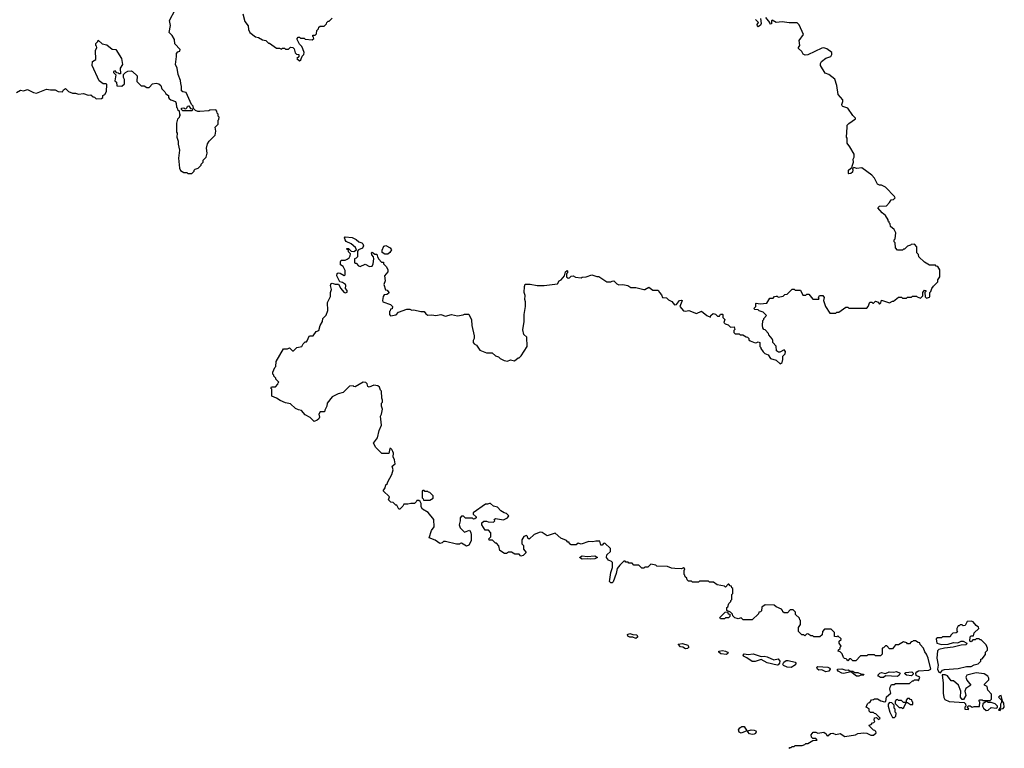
# Model space of a CAD drawing. Extents: x 2386897 to 2565480, y 579156 to 761880.
# Tile 57 of 191: x 2398635 to 2408528, y 689941 to 697254. Entities that reach past the tile are written whole.
import ezdxf

# ---------------------------------------------------------------- set-up
doc = ezdxf.new("R2010")
doc.units = 0

msp = doc.modelspace()

# ---------------------------------------------------------------- linework, layer by layer
at = {"layer": '0CON10XD'}
for points in [[(2400365, 695710), (2400390, 695735), (2400390, 695745), (2400400, 695755), (2400430, 695765), (2400460, 695795), (2400460, 695805), (2400477.5, 695825), (2400480, 695845), (2400507.5, 695875), (2400517.5, 695915), (2400512.5, 695965), (2400523, 696007), (2400540, 696035), (2400600, 696095), (2400607.5, 696135), (2400600, 696175), (2400630, 696205), (2400630, 696245), (2400637, 696253), (2400640, 696275), (2400630, 696285), (2400630, 696305), (2400620, 696315), (2400617, 696337), (2400605, 696350), (2400545, 696347.5), (2400535, 696340), (2400445, 696332.5), (2400425, 696332.5), (2400401.7, 696341.7), (2400381.7, 696361.7), (2400377, 696387), (2400361.7, 696401.7), (2400307.5, 696525), (2400275, 696530), (2400261.7, 696541.7), (2400262.5, 696585), (2400253.6, 696613.6), (2400252.5, 696645), (2400227.5, 696705), (2400216.4, 696766.4), (2400200, 696805), (2400212.5, 696885), (2400210, 696915), (2400225, 696932.5), (2400245, 696940), (2400247.5, 696955), (2400193, 697013), (2400190, 697055), (2400166.1, 697096.1), (2400137.5, 697125), (2400150, 697195), (2400140, 697245), (2400196.4, 697353.6)], [(2400876.2, 697315), (2400897.5, 697235), (2400931.7, 697191.7), (2400933.3, 697155), (2400947.5, 697125), (2401003, 697083), (2401035, 697077.5), (2401075, 697052.5), (2401110, 697045), (2401135, 697020), (2401145, 697020), (2401215, 696970), (2401245, 696970), (2401265, 696960), (2401275, 696970), (2401295, 696970), (2401305, 696960), (2401335, 696960), (2401355, 696980), (2401380, 696975), (2401391.7, 696961.7), (2401401.7, 696921.7), (2401415, 696910), (2401440, 696905), (2401438.3, 696881.7), (2401420, 696865), (2401445, 696840), (2401458.3, 696851.7), (2401471.7, 696888.3), (2401490, 696905), (2401492.5, 696925), (2401481.7, 696961.7), (2401470, 696985), (2401445, 697010), (2401422.5, 697055), (2401423, 697067), (2401431.7, 697078.3), (2401445, 697080), (2401455, 697070), (2401495, 697070), (2401505, 697060), (2401575, 697052.5), (2401590, 697065), (2401588.3, 697078.3), (2401580, 697085), (2401581.7, 697098.3), (2401605, 697100), (2401618.3, 697111.7), (2401620, 697145), (2401638.3, 697161.7), (2401641.7, 697178.3), (2401655, 697190), (2401695, 697190), (2401718.3, 697211.7), (2401720, 697225), (2401735, 697240), (2401745, 697240), (2401775, 697270)], [(2406040, 694015), (2406055, 694020), (2406070, 694015), (2406070, 693975), (2406080, 693965), (2406080, 693955), (2406105, 693920), (2406120, 693905), (2406155, 693890), (2406180, 693855), (2406235, 693837.5), (2406275, 693800), (2406295, 693812.5), (2406303.8, 693845), (2406303, 693877), (2406325, 693900), (2406330, 693925), (2406315, 693940), (2406271.7, 693918.3), (2406258.3, 693918.3), (2406240, 693930), (2406237, 693977), (2406203, 694013), (2406202.5, 694035), (2406195, 694050), (2406161.7, 694091.7), (2406160, 694105), (2406125, 694140), (2406110, 694145), (2406103, 694163), (2406097.5, 694185), (2406100, 694235), (2406110, 694245), (2406110, 694255), (2406140, 694285), (2406105, 694317.5), (2406065, 694332.5), (2406055, 694342.5), (2406020, 694345), (2406010, 694355), (2406030, 694375), (2406030, 694405), (2406035, 694410), (2406075, 694403.3), (2406141.7, 694408.3), (2406171.7, 694458.3), (2406205, 694460), (2406220, 694475), (2406235, 694480), (2406245, 694480), (2406255, 694470), (2406305, 694480), (2406322.5, 694497.5), (2406345, 694500), (2406395, 694550), (2406415, 694550), (2406425, 694540), (2406478.3, 694538.3), (2406505, 694490), (2406535, 694490), (2406545, 694500), (2406565, 694500), (2406605, 694450), (2406665, 694450), (2406667, 694457), (2406660, 694465), (2406670, 694485), (2406705, 694487.5), (2406717.5, 694465), (2406712.5, 694435), (2406730, 694375), (2406775, 694310), (2406835, 694310), (2406845, 694320), (2406865, 694320), (2406935, 694370), (2406955, 694370), (2406965, 694360), (2407145, 694360), (2407160, 694375), (2407175, 694420), (2407195, 694420), (2407205, 694410), (2407215, 694410), (2407235, 694430), (2407259.3, 694419.3), (2407275, 694400), (2407287, 694413), (2407295, 694440), (2407375, 694412.5), (2407405, 694430), (2407415, 694430), (2407465, 694470), (2407495, 694470), (2407505, 694460), (2407545, 694460), (2407550, 694465), (2407555, 694470), (2407595, 694470), (2407605, 694480), (2407645, 694480), (2407651.7, 694471.7), (2407685, 694460), (2407708.3, 694481.7), (2407710, 694515), (2407725, 694540), (2407740, 694535), (2407740, 694525), (2407730, 694515), (2407731.7, 694471.7), (2407745, 694460), (2407775, 694470), (2407780, 694475), (2407780, 694515), (2407790, 694525), (2407800, 694555), (2407815, 694580), (2407858.3, 694621.7), (2407860, 694645), (2407880, 694675), (2407880, 694745), (2407858.3, 694778.3), (2407841.7, 694781.7), (2407835, 694790), (2407775, 694790), (2407725, 694820), (2407670, 694875), (2407667, 694897), (2407650, 694915), (2407650, 694975), (2407625, 695000), (2407591.7, 694998.3), (2407585, 694990), (2407555, 694980), (2407525, 694950), (2407515, 694950), (2407505, 694940), (2407455, 694942.5), (2407433, 694963), (2407430, 695015), (2407420, 695025), (2407420, 695045), (2407430, 695055), (2407437.5, 695115), (2407419.3, 695149.3), (2407385, 695180), (2407380, 695205), (2407370, 695215), (2407370, 695225), (2407361.7, 695231.7), (2407360, 695245), (2407335, 695290), (2407300, 695315), (2407257.5, 695365), (2407275, 695381.2), (2407343, 695387), (2407375, 695420), (2407390, 695445), (2407415, 695450), (2407430, 695465), (2407425, 695480), (2407333, 695573), (2407295, 695592.5), (2407275, 695592.5), (2407253.6, 695603.6), (2407222.5, 695665), (2407195, 695692.5), (2407096.1, 695766.1), (2407045, 695762.5), (2407015, 695770), (2407002.5, 695757.5), (2407006.7, 695746.7), (2407002.5, 695725), (2406985, 695711.2), (2406965, 695707.5), (2406961.7, 695711.7), (2406963.8, 695745), (2407000, 695775), (2406997.5, 695785), (2407012.5, 695825), (2407010, 695855), (2407017.5, 695875), (2407017.5, 695905), (2406977, 695977), (2406947.5, 696015), (2406947.5, 696065), (2406942.5, 696075), (2406947.5, 696175), (2406950, 696195), (2406967, 696213), (2407031.7, 696258.3), (2407032.5, 696265), (2407005, 696293.3), (2406955, 696367.5), (2406905, 696382.5), (2406899.3, 696389.3), (2406896.2, 696405), (2406906.2, 696435), (2406905, 696450), (2406857.5, 696505), (2406846.2, 696595), (2406825, 696656.7), (2406765, 696703.3), (2406728.3, 696718.3), (2406681.2, 696795), (2406680, 696815), (2406690, 696835), (2406735, 696870), (2406785, 696886.7), (2406796.2, 696905), (2406795.9, 696925.9), (2406745, 696961.2), (2406715, 696972), (2406695, 696968), (2406555, 696902), (2406527, 696897), (2406507, 696907), (2406492.5, 696935), (2406460, 696965), (2406460, 696975), (2406472.5, 696995), (2406467.5, 697045), (2406510, 697105), (2406465, 697202.5), (2406445, 697223.3), (2406365, 697223.8), (2406295, 697233.8), (2406235, 697226.7), (2406195, 697250), (2406188.3, 697241.7), (2406187, 697213), (2406175, 697210), (2406172.5, 697225), (2406133.3, 697275)], [(2406078, 697265), (2406085.6, 697215.6), (2406078.3, 697198.3), (2406055, 697184.2), (2406048.8, 697188.8), (2406046.2, 697205), (2406056.7, 697226.7), (2406027.5, 697255)], [(2398605, 696522.5), (2398645, 696547.5), (2398675, 696540), (2398715, 696553.3), (2398775, 696522.5), (2398805, 696516.7), (2398905, 696557.5), (2398945, 696550), (2398991.7, 696551.7), (2399023, 696533), (2399065, 696530), (2399075, 696550), (2399095, 696562.5), (2399125, 696532.5), (2399165, 696517.5), (2399196.4, 696516.4), (2399225, 696507.5), (2399275, 696513.3), (2399325, 696497.5), (2399351.7, 696501.7), (2399375, 696480), (2399388.3, 696478.3), (2399405, 696460), (2399457, 696463), (2399470, 696475), (2399470, 696495), (2399490, 696505), (2399507.5, 696535), (2399510, 696605), (2399505, 696610), (2399475, 696610), (2399435, 696640), (2399362.5, 696795), (2399367.5, 696835), (2399400, 696855), (2399397.5, 696945), (2399410, 696975), (2399408.3, 696988.3), (2399400, 696995), (2399400, 697015), (2399420, 697035), (2399425, 697047.5), (2399463, 697013), (2399512.5, 697002.5), (2399565, 696960), (2399600, 696955), (2399657.5, 696865), (2399667.5, 696805), (2399643.6, 696766.4), (2399648.3, 696711.7), (2399635, 696710), (2399628.3, 696718.3), (2399611.7, 696721.7), (2399595, 696742.5), (2399577.5, 696735), (2399577.5, 696725), (2399601.7, 696701.7), (2399592.5, 696642.5), (2399607, 696627), (2399611.7, 696591.7), (2399661.7, 696588.3), (2399688.3, 696611.7), (2399690, 696655), (2399680, 696675), (2399680, 696705), (2399700, 696725), (2399723, 696737), (2399755, 696742.5), (2399770, 696735), (2399815, 696690), (2399813, 696633), (2399855, 696590), (2399885, 696590), (2399913.6, 696573.6), (2399935, 696572.5), (2399968.3, 696611.7), (2400005, 696617.5), (2400035, 696610), (2400053.6, 696593.6), (2400065, 696560), (2400095, 696530), (2400105, 696510), (2400130, 696495), (2400130, 696475), (2400137.5, 696465), (2400155, 696450), (2400200, 696435), (2400207.5, 696415), (2400210, 696375), (2400218.3, 696368.3), (2400221.7, 696351.7), (2400238.3, 696338.3), (2400240, 696305), (2400250, 696295), (2400241.7, 696288.3), (2400238.3, 696271.7), (2400220, 696255), (2400212.5, 696215), (2400212.5, 696125), (2400217.5, 696115), (2400213, 696077), (2400227.5, 696035), (2400227.5, 696005), (2400242.5, 695945), (2400230, 695865), (2400240, 695765), (2400251.7, 695741.7), (2400285, 695720), (2400315, 695720), (2400325, 695710), (2400365, 695710)], [(2400365, 696340), (2400275, 696340), (2400261.7, 696351.7), (2400260, 696365), (2400285, 696370), (2400291.7, 696361.7), (2400305, 696360), (2400318.3, 696371.7), (2400321.7, 696388.3), (2400335, 696390), (2400351.7, 696361.7), (2400368.3, 696358.3), (2400370, 696345), (2400365, 696340)], [(2403343.3, 692213.3), (2403395, 692210), (2403410, 692225), (2403401.7, 692238.3), (2403415, 692247.5), (2403497, 692233), (2403536.4, 692253.6), (2403550, 692275), (2403527, 692297), (2403503, 692303), (2403470, 692325), (2403435, 692360), (2403395, 692370), (2403367, 692397), (2403355, 692400), (2403335, 692390), (2403315, 692390), (2403190, 692305), (2403191.7, 692291.7), (2403220, 692265), (2403220, 692255), (2403207, 692243), (2403195, 692240), (2403185, 692250), (2403115, 692250), (2403095, 692270), (2403075, 692270), (2403060, 692255), (2403060, 692225), (2403050, 692185), (2403060, 692155), (2403105, 692110), (2403155, 692130), (2403167, 692107), (2403172.5, 692085), (2403170, 692025), (2403149.3, 691980.7), (2403125, 691970), (2403075, 692000), (2403061.7, 691998.3), (2403055, 691990), (2403025, 691990), (2402915, 692017.5), (2402893, 692017), (2402880, 692005), (2402855, 691997.5), (2402810.7, 692030.7), (2402750, 692055), (2402773, 692127), (2402800, 692165), (2402797, 692237), (2402739.3, 692309.3), (2402680.7, 692340.7), (2402667.5, 692365), (2402667.5, 692397.5), (2402658.3, 692418.3), (2402645, 692430), (2402625, 692430), (2402620, 692415), (2402601.7, 692398.3), (2402565, 692400), (2402535, 692390), (2402495, 692390), (2402485, 692370), (2402455, 692340), (2402445, 692340), (2402425, 692380), (2402415, 692380), (2402388.3, 692408.3), (2402363, 692413), (2402340, 692435), (2402350, 692465), (2402287.5, 692525), (2402307.5, 692555), (2402312.5, 692585), (2402327.5, 692595), (2402333.3, 692615), (2402375, 692690), (2402386.7, 692735), (2402378.3, 692771.7), (2402407.5, 692795), (2402402.5, 692835), (2402388.3, 692868.3), (2402390, 692905), (2402385, 692920), (2402375, 692940), (2402365, 692950), (2402355, 692950), (2402345, 692900), (2402275, 692900), (2402215, 692960), (2402190, 693005), (2402231.7, 693058.3), (2402248.3, 693131.7), (2402270, 693185), (2402260, 693275), (2402270, 693295), (2402280, 693345), (2402270, 693375), (2402270, 693405), (2402280, 693415), (2402280, 693435), (2402272.5, 693455), (2402270, 693525), (2402260, 693535), (2402250, 693565), (2402235, 693580), (2402195, 693587.5), (2402145, 693567.5), (2402133.9, 693573.9), (2402125, 693600), (2402113, 693613), (2402085, 693617.5), (2402005, 693570), (2401991.7, 693571.7), (2401985, 693580), (2401950, 693575), (2401885, 693512.5), (2401835, 693497.5), (2401775, 693470), (2401723, 693407), (2401722.5, 693375), (2401700, 693335), (2401700, 693325), (2401695, 693320), (2401655, 693320), (2401640, 693295), (2401647.5, 693265), (2401640.7, 693249.3), (2401625, 693233.3), (2401595, 693220), (2401553, 693263), (2401505, 693287.5), (2401465, 693332.5), (2401435, 693337.5), (2401405, 693352.5), (2401355, 693400), (2401305, 693410), (2401253.3, 693433.3), (2401217, 693457), (2401170, 693475), (2401170, 693545), (2401160, 693555), (2401165, 693570), (2401205, 693570), (2401230, 693595), (2401231.7, 693608.3), (2401240, 693615), (2401210, 693645), (2401210, 693655), (2401190, 693675), (2401190, 693685), (2401180, 693695), (2401180, 693715), (2401200, 693765), (2401210, 693775), (2401212.5, 693825), (2401285, 693950), (2401325, 693952.5), (2401345, 693960), (2401375, 693930), (2401385, 693930), (2401420, 693965), (2401470, 693975), (2401485, 694000), (2401505, 694020), (2401518.3, 694021.7), (2401525, 694030), (2401545, 694077.5), (2401555, 694082.5), (2401585, 694080), (2401613.6, 694126.4), (2401640, 694135), (2401653.3, 694185), (2401676.4, 694223.6), (2401682.5, 694255), (2401715, 694290), (2401732.5, 694335), (2401727.5, 694415), (2401757.5, 694475), (2401757.5, 694515), (2401766.7, 694545), (2401757.5, 694585), (2401763.6, 694606.4), (2401775, 694610), (2401805, 694600), (2401838.3, 694598.3), (2401862.5, 694555), (2401890.7, 694520.7), (2401905, 694513.3), (2401925, 694520), (2401927, 694537), (2401910, 694555), (2401912.5, 694585), (2401907.5, 694595), (2401880, 694615), (2401851.7, 694621.7), (2401820, 694685), (2401823.9, 694706.1), (2401835, 694712.5), (2401855, 694708.8), (2401895, 694687.5), (2401907, 694693), (2401906.4, 694736.4), (2401886.4, 694776.4), (2401860, 694795), (2401857.5, 694825), (2401865, 694840), (2401905, 694842.5), (2401925, 694850), (2401946.4, 694863.6), (2401957, 694883), (2401960, 694905), (2401940, 694925), (2401938.3, 694938.3), (2401921.7, 694951.7), (2401921.7, 694958.3), (2401938.3, 694958.3), (2401965, 694930), (2401991.7, 694928.3), (2402020, 694945), (2402009.3, 694969.3), (2401965, 695006), (2401915, 695028.8), (2401904.4, 695044.4), (2401900, 695065), (2401905, 695076), (2401975, 695068.6), (2402016.9, 695046.9), (2402044.3, 695024.3), (2402074.3, 695014.3), (2402084.2, 695004.2), (2402088, 694985), (2402078.3, 694961.7), (2402040, 694945), (2402028.3, 694931.7), (2402030, 694875), (2402015, 694860), (2402000, 694855), (2402000, 694815), (2402005, 694810), (2402015, 694810), (2402040, 694785), (2402055, 694778.8), (2402105, 694800), (2402148.3, 694778.3), (2402175, 694780), (2402187.5, 694805), (2402192.5, 694855), (2402190, 694875), (2402172.5, 694895), (2402170, 694915), (2402175, 694920), (2402205, 694900), (2402225, 694900), (2402230, 694875), (2402245, 694850), (2402271.7, 694821.7), (2402290, 694820), (2402290, 694805), (2402320, 694775), (2402333.3, 694745), (2402333.3, 694725), (2402300, 694685), (2402306.7, 694635), (2402293, 694597), (2402311.7, 694541.7), (2402328.3, 694538.3), (2402342.5, 694515), (2402340, 694505), (2402325, 694497.5), (2402297, 694493), (2402287.5, 694475), (2402280, 694435), (2402285, 694422.5), (2402360, 694395), (2402380, 694375), (2402378.3, 694351.7), (2402361.7, 694348.3), (2402358.3, 694331.7), (2402350, 694325), (2402350, 694295), (2402361.7, 694281.7), (2402417, 694293), (2402441.7, 694318.3), (2402525, 694350), (2402555, 694350), (2402575, 694340), (2402595, 694342.5), (2402665, 694326.2), (2402700, 694325), (2402715, 694302.5), (2402735, 694290), (2402775, 694292.5), (2402815, 694286.2), (2402865, 694294), (2402915, 694280), (2402975, 694296.7), (2403035, 694283.3), (2403089.3, 694290.7), (2403105, 694300), (2403148.3, 694298.3), (2403173, 694243), (2403176.7, 694185), (2403201.7, 694081.7), (2403202.5, 694055), (2403192.5, 694035), (2403192.5, 694015), (2403200.7, 694000.7), (2403226.4, 693986.4), (2403257, 693937), (2403325, 693910), (2403381.7, 693911.7), (2403415, 693880), (2403445, 693870), (2403463, 693853), (2403503, 693833), (2403535, 693827.5), (2403565, 693840), (2403605, 693830), (2403645, 693860), (2403655, 693860), (2403675, 693880), (2403732.5, 693975), (2403729.3, 694069.3), (2403700, 694095), (2403691.2, 694141.2), (2403702.5, 694225), (2403703.3, 694295), (2403717.5, 694375), (2403717, 694423), (2403710, 694445), (2403712.5, 694485), (2403703.3, 694515), (2403707.5, 694575), (2403715, 694600), (2403765, 694600), (2403835, 694587.5), (2403905, 694587.5), (2404037, 694603), (2404057, 694633), (2404076.4, 694643.6), (2404110, 694685), (2404120, 694725), (2404135, 694737.5), (2404140, 694735), (2404140, 694715), (2404130, 694705), (2404130, 694675), (2404145, 694660), (2404160, 694665), (2404175, 694680), (2404195, 694682.5), (2404220.7, 694670.7), (2404275, 694662.5), (2404285, 694670), (2404325, 694672.5), (2404385, 694693.3), (2404435, 694676.7), (2404455, 694676.2), (2404535, 694622.5), (2404575, 694622.5), (2404588.3, 694631.7), (2404605, 694633.3), (2404635, 694602.5), (2404655, 694592.5), (2404695, 694597.5), (2404745, 694587.5), (2404775, 694567.5), (2404825, 694567.5), (2404905, 694547.5), (2404915, 694547.5), (2404955, 694570), (2404995, 694540), (2405050, 694540), (2405062.5, 694515), (2405083.6, 694493.6), (2405095, 694467.5), (2405135, 694462.5), (2405153.9, 694443.9), (2405186.4, 694426.4), (2405215, 694393.3), (2405235, 694397.5), (2405265, 694437.5), (2405285, 694440), (2405290, 694435), (2405287.5, 694425), (2405266.7, 694375), (2405305, 694333.8), (2405325, 694330), (2405356.4, 694336.4), (2405435, 694306.7), (2405485, 694330), (2405540, 694285), (2405575, 694270), (2405580, 694285), (2405603, 694307), (2405625, 694300), (2405645, 694280), (2405665, 694280), (2405675, 694300), (2405695, 694300), (2405700, 694295), (2405700, 694265), (2405720, 694245), (2405710, 694215), (2405723, 694203), (2405753, 694193), (2405778.3, 694168.3), (2405815, 694170), (2405820, 694145), (2405810, 694135), (2405810, 694115), (2405825, 694100), (2405865, 694100), (2405875, 694092.5), (2405901.7, 694091.7), (2405935, 694070), (2405948.3, 694068.3), (2405960, 694055), (2405961.7, 694041.7), (2405975, 694030), (2406025, 694012.5), (2406040, 694015)], [(2402335, 694900), (2402305, 694900), (2402278.3, 694918.3), (2402278.3, 694941.7), (2402295, 694980), (2402315, 694987.5), (2402357.5, 694965), (2402370, 694945), (2402355, 694917.5), (2402335, 694900)], [(2402691.7, 692431.7), (2402755, 692432.5), (2402788.3, 692451.7), (2402790, 692475), (2402755, 692510), (2402741.7, 692511.7), (2402735, 692520), (2402705, 692520), (2402698.3, 692528.3), (2402685, 692530), (2402680, 692525), (2402680, 692455), (2402690, 692445), (2402691.7, 692431.7)], [(2406365, 689940), (2406371.7, 689948.3), (2406385, 689950), (2406395, 689960), (2406415, 689960), (2406425, 689970), (2406495, 689970), (2406525, 689980), (2406535, 689990), (2406555, 689990), (2406605, 690020), (2406648.3, 690021.7), (2406635, 690040), (2406605, 690040), (2406591.7, 690051.7), (2406587.5, 690075), (2406607, 690103), (2406633, 690103), (2406655, 690092.5), (2406713, 690103), (2406736.4, 690086.4), (2406745, 690070), (2406755, 690067.5), (2406781.2, 690088.8), (2406805, 690092), (2406835, 690080), (2406879.3, 690089.3), (2406925, 690060), (2407033.6, 690076.4), (2407055, 690090), (2407115, 690097.5), (2407145, 690093.3), (2407185, 690072.5), (2407213, 690073), (2407240, 690095), (2407238.3, 690108.3), (2407228.3, 690118.3), (2407211.7, 690121.7), (2407171.7, 690161.7), (2407170, 690175), (2407188.3, 690181.7), (2407201.7, 690198.3), (2407218.3, 690201.7), (2407228.3, 690211.7), (2407220, 690225), (2407221.7, 690248.3), (2407245, 690250), (2407265, 690230), (2407280, 690245), (2407238.3, 690288.3), (2407221.7, 690291.7), (2407215, 690300), (2407181.7, 690301.7), (2407170, 690315), (2407168.3, 690338.3), (2407140, 690355), (2407151.7, 690388.3), (2407161.7, 690398.3), (2407175, 690400), (2407191.7, 690428.3), (2407215, 690430), (2407225, 690437.5), (2407253, 690437), (2407286.1, 690416.1), (2407322.5, 690407.5), (2407338.3, 690411.7), (2407343.9, 690456.1), (2407387, 690493), (2407377.5, 690535), (2407380, 690555), (2407395, 690580), (2407421.7, 690581.7), (2407435, 690590), (2407575, 690590), (2407605, 690620), (2407615, 690620), (2407625, 690630), (2407655, 690630), (2407665, 690620), (2407680, 690655), (2407643.3, 690673.3), (2407637.5, 690695), (2407650, 690710), (2407665, 690718.8), (2407770, 690725), (2407790, 690735), (2407763.3, 690845), (2407746.1, 690886.1), (2407728.3, 690908.3), (2407717, 690947), (2407681.7, 690981.7), (2407678.3, 690998.3), (2407661.7, 691001.7), (2407635, 691020), (2407611.7, 691018.3), (2407608.3, 691011.7), (2407591.7, 691008.3), (2407575, 690990), (2407555, 690990), (2407548.3, 690998.3), (2407515, 691010), (2407465, 690980), (2407435, 690980), (2407405, 690940), (2407375, 690940), (2407348.3, 690968.3), (2407335, 690970), (2407315, 690950), (2407300, 690945), (2407300, 690885), (2407285, 690870), (2407235, 690870), (2407225, 690880), (2407155, 690880), (2407145, 690870), (2407081.7, 690868.3), (2407035, 690820), (2407005, 690820), (2406985, 690840), (2406971.7, 690838.3), (2406955, 690820), (2406948.3, 690828.3), (2406938.3, 690838.3), (2406921.7, 690841.7), (2406911.7, 690851.7), (2406898.3, 690888.3), (2406878.3, 690908.3), (2406860, 690915), (2406861.7, 690928.3), (2406878.3, 690941.7), (2406880, 690955), (2406890, 690965), (2406870, 690995), (2406870, 691015), (2406888.3, 691031.7), (2406888.3, 691038.3), (2406855, 691070), (2406845, 691060), (2406821.7, 691061.7), (2406820, 691105), (2406787, 691137), (2406721.7, 691138.3), (2406700, 691115), (2406698.3, 691081.7), (2406675, 691060), (2406615, 691060), (2406605, 691070), (2406585, 691070), (2406555, 691090), (2406541.7, 691088.3), (2406525, 691070), (2406515, 691080), (2406491.7, 691081.7), (2406460, 691115), (2406460, 691155), (2406480, 691185), (2406480, 691225), (2406471.7, 691231.7), (2406468.3, 691248.3), (2406430, 691285), (2406428.3, 691308.3), (2406405, 691330), (2406375, 691330), (2406348.3, 691301.7), (2406315, 691300), (2406301.7, 691311.7), (2406300, 691325), (2406288.3, 691338.3), (2406235, 691360), (2406217, 691377), (2406125, 691380), (2406091.7, 691358.3), (2406088.3, 691321.7), (2406078.3, 691311.7), (2406061.7, 691308.3), (2406058.3, 691291.7), (2405995, 691230), (2405905, 691230), (2405885, 691250), (2405855, 691240), (2405843, 691243), (2405821.7, 691251.7), (2405801.7, 691271.7), (2405798.3, 691288.3), (2405778.3, 691308.3), (2405740, 691325), (2405740, 691355), (2405748.3, 691361.7), (2405760, 691395), (2405780, 691415), (2405780, 691425), (2405790, 691435), (2405790, 691485), (2405800, 691495), (2405800, 691545), (2405791.7, 691551.7), (2405788.3, 691568.3), (2405771.7, 691571.7), (2405758.3, 691588.3), (2405751.7, 691588.3), (2405725, 691560), (2405715, 691570), (2405643, 691583), (2405605, 691610), (2405565, 691610), (2405555, 691620), (2405465, 691620), (2405455, 691610), (2405395, 691610), (2405385, 691620), (2405355, 691620), (2405341.7, 691631.7), (2405338.3, 691648.3), (2405321.7, 691661.7), (2405318.3, 691678.3), (2405310, 691685), (2405310, 691725), (2405317, 691743), (2405305, 691752.5), (2405285, 691742.5), (2405216.1, 691746.1), (2405185, 691750), (2405143, 691767), (2405035, 691770), (2405025, 691780), (2404975, 691790), (2404945, 691760), (2404915, 691760), (2404905, 691750), (2404885, 691750), (2404855, 691780), (2404805, 691780), (2404788.3, 691798.3), (2404755, 691800), (2404748.3, 691808.3), (2404725, 691810), (2404718.3, 691818.3), (2404705, 691820), (2404665, 691780), (2404637.5, 691745), (2404628.8, 691695), (2404597.5, 691612.5), (2404587.1, 691602.9), (2404575, 691602.5), (2404562.5, 691615), (2404563, 691637), (2404573.4, 691706.6), (2404592, 691755), (2404591.2, 691805), (2404582.5, 691815), (2404549.7, 691829.7), (2404530, 691855), (2404535, 691882.5), (2404570, 691915), (2404570, 691945), (2404515, 692000), (2404501.7, 691998.3), (2404488.3, 691981.7), (2404475, 691980), (2404465, 692020), (2404425, 692020), (2404395, 692012.5), (2404355, 692016.7), (2404275, 691990), (2404245, 692000), (2404227, 691983), (2404175, 691982.5), (2404160, 691995), (2404155, 692010), (2404141.7, 692011.7), (2404128.3, 692028.3), (2404071.7, 692051.7), (2404015, 692100), (2403935, 692072.5), (2403885, 692107.5), (2403865, 692110), (2403803, 692087), (2403755, 692040), (2403741.7, 692051.7), (2403738.3, 692068.3), (2403728.3, 692078.3), (2403701.7, 692068.3), (2403680, 692035), (2403680, 691995), (2403697, 691977), (2403698.3, 691938.3), (2403722.5, 691905), (2403695, 691877.5), (2403670, 691870), (2403655, 691890), (2403608.3, 691888.3), (2403575, 691910), (2403545, 691910), (2403525, 691897.5), (2403505, 691897.5), (2403460, 691925), (2403450, 691975), (2403425, 692000), (2403415, 692000), (2403385, 692030), (2403351.7, 692031.7), (2403350, 692045), (2403370, 692065), (2403370, 692105), (2403345, 692130), (2403311.7, 692131.7), (2403280, 692185), (2403280, 692205), (2403298.3, 692221.7), (2403325, 692222.5), (2403343.3, 692213.3)], [(2404375, 691838.9), (2404345, 691844.4), (2404285, 691840.5), (2404261.2, 691855), (2404285, 691871.9), (2404335, 691865.7), (2404413.9, 691873.9), (2404440, 691855), (2404415, 691844.2), (2404375, 691838.9)], [(2405715, 691240), (2405675, 691240), (2405670, 691255), (2405721.7, 691308.3), (2405745, 691310), (2405751.7, 691291.7), (2405768.3, 691288.3), (2405770, 691265), (2405755, 691250), (2405725, 691250), (2405715, 691240)], [(2407885, 690700), (2407907.5, 690725), (2407925, 690733.3), (2408063.6, 690743.6), (2408147, 690763), (2408193, 690763), (2408225, 690780), (2408265, 690790), (2408290, 690815), (2408290, 690835), (2408305, 690840), (2408338.3, 690881.7), (2408340, 690905), (2408360, 690925), (2408357, 690947), (2408345, 690980), (2408295, 691030), (2408285, 691030), (2408275, 691040), (2408245, 691040), (2408235, 691030), (2408211.7, 691028.3), (2408195, 691010), (2408180, 691015), (2408185, 691060), (2408195, 691070), (2408218.3, 691071.7), (2408225, 691100), (2408270, 691145), (2408268.3, 691158.3), (2408243.6, 691173.6), (2408215, 691210), (2408195, 691217.5), (2408155, 691212.5), (2408135, 691172.5), (2408115, 691170), (2408105, 691180), (2408085, 691180), (2408075, 691170), (2408065, 691170), (2408050, 691145), (2408050, 691125), (2408058.3, 691111.7), (2408045, 691100), (2408011.7, 691098.3), (2407991.7, 691078.3), (2407985, 691060), (2407905, 691060), (2407895, 691050), (2407855, 691050), (2407841.7, 691038.3), (2407850, 690995), (2407897, 690983), (2407963, 690987), (2408017, 691003), (2408059.3, 691000.7), (2408095, 691017.5), (2408115, 691017.5), (2408150, 690995), (2408145, 690980), (2408095, 690977.5), (2408015, 690957.5), (2407925, 690947.5), (2407868.3, 690931.7), (2407855, 690920), (2407850, 690845), (2407863.8, 690775), (2407857, 690737), (2407870, 690705), (2407885, 690700)], [(2404825, 691044), (2404795, 691056.7), (2404765, 691056.2), (2404745, 691067.5), (2404742.5, 691085), (2404765, 691092), (2404795, 691082.5), (2404835, 691080), (2404843.8, 691065), (2404841.2, 691055), (2404825, 691044)], [(2405325, 690940), (2405296.4, 690956.4), (2405275, 690960), (2405250, 690985), (2405295, 690993.3), (2405347.1, 690977.1), (2405357, 690957), (2405345, 690943.8), (2405325, 690940)], [(2405735, 690883.8), (2405680.5, 690890.5), (2405660, 690905), (2405660, 690915), (2405695, 690922), (2405727.7, 690917.7), (2405745, 690907.5), (2405752.5, 690895), (2405735, 690883.8)], [(2406245, 690776.7), (2406145, 690797.5), (2406085, 690833.3), (2406025, 690811.2), (2405995, 690813.8), (2405940.7, 690850.7), (2405907.5, 690865), (2405903.6, 690876.4), (2405915, 690890), (2405955, 690883.3), (2406005, 690889.2), (2406085, 690863.3), (2406115, 690866), (2406145, 690860), (2406210.7, 690830.7), (2406255, 690838), (2406272, 690815), (2406270, 690795), (2406255, 690780), (2406245, 690776.7)], [(2406385, 690752.5), (2406345, 690756.7), (2406310.7, 690770.7), (2406302.5, 690785), (2406312.7, 690807.3), (2406335, 690822), (2406355, 690822.5), (2406425.8, 690805.8), (2406433.8, 690795), (2406430.5, 690779.5), (2406385, 690752.5)], [(2406735, 690709.2), (2406695, 690728.8), (2406665, 690726.7), (2406650, 690735), (2406645, 690750), (2406655, 690761.2), (2406755, 690754.2), (2406773.8, 690745), (2406778, 690735), (2406765, 690714), (2406735, 690709.2)], [(2407065, 690664.2), (2407043.3, 690665), (2406985, 690710), (2406915, 690692), (2406895, 690694.2), (2406860, 690715), (2406850, 690725), (2406852.5, 690735), (2406895, 690740), (2406935, 690726.7), (2406957.5, 690727.5), (2406975, 690717.5), (2407005, 690716.2), (2407025, 690703.3), (2407055, 690702.5), (2407085, 690688.8), (2407110, 690685), (2407115.9, 690674.1), (2407085, 690673.8), (2407065, 690664.2)], [(2407315, 690651.2), (2407285, 690652), (2407262.5, 690665), (2407257.5, 690675), (2407275.8, 690694.2), (2407295, 690702), (2407335, 690692.5), (2407372.3, 690707.7), (2407415, 690703.8), (2407445, 690713.3), (2407480, 690695), (2407472.5, 690675), (2407455, 690662.5), (2407335, 690667.5), (2407315, 690651.2)], [(2407595, 690670), (2407545, 690676.7), (2407530, 690685), (2407527.5, 690695), (2407537, 690703), (2407598.8, 690708.8), (2407612.5, 690695), (2407612.5, 690685), (2407595, 690670)], [(2408165, 690330), (2408170, 690335), (2408157.5, 690355), (2408163, 690367), (2408185, 690367.5), (2408205, 690352.5), (2408225, 690360), (2408278.3, 690361.7), (2408280, 690405), (2408270, 690415), (2408283, 690427), (2408305, 690427.5), (2408315, 690420), (2408385, 690420), (2408400, 690435), (2408400, 690485), (2408363, 690523), (2408355, 690560), (2408330, 690575), (2408330, 690585), (2408371.7, 690628.3), (2408372.5, 690645), (2408362.5, 690665), (2408325, 690690), (2408245, 690698.8), (2408150, 690675), (2408142.5, 690655), (2408152.5, 690625), (2408190, 690575), (2408139.3, 690540.7), (2408130, 690515), (2408139.3, 690470.7), (2408118.3, 690431.7), (2408105, 690430), (2408087.5, 690455), (2408090, 690515), (2408067.5, 690575), (2408018.3, 690618.3), (2407995, 690620), (2407957, 690667), (2407935, 690677.5), (2407901.7, 690678.3), (2407912.5, 690595), (2407912.5, 690495), (2407920.7, 690450.7), (2407930.7, 690430.7), (2407975, 690410), (2408125, 690400), (2408137, 690387), (2408140, 690365), (2408132.5, 690355), (2408132.5, 690335), (2408165, 690330)], [(2408485, 690320), (2408491.7, 690338.3), (2408515, 690340), (2408527.5, 690355), (2408522.5, 690395), (2408510, 690415), (2408495, 690470), (2408481.7, 690468.3), (2408470, 690455), (2408500, 690425), (2408500, 690405), (2408490, 690385), (2408490, 690355), (2408470, 690325), (2408485, 690320)], [(2407425, 690250), (2407437, 690263), (2407440, 690295), (2407430, 690305), (2407430, 690335), (2407420, 690345), (2407420, 690375), (2407398.3, 690398.3), (2407375, 690400), (2407360, 690385), (2407360, 690365), (2407377.5, 690305), (2407405, 690250), (2407425, 690250)], [(2407505, 690340), (2407518.3, 690351.7), (2407540, 690400), (2407555, 690400), (2407585, 690380), (2407608.3, 690381.7), (2407610, 690405), (2407601.7, 690411.7), (2407598.3, 690428.3), (2407581.7, 690431.7), (2407575, 690440), (2407555, 690440), (2407540, 690425), (2407540, 690400), (2407515, 690400), (2407495, 690420), (2407465, 690420), (2407455, 690430), (2407441.7, 690428.3), (2407430, 690415), (2407431.7, 690391.7), (2407471.7, 690351.7), (2407495, 690350), (2407505, 690340)], [(2408345, 690320), (2408365, 690322.5), (2408395, 690350), (2408447, 690343), (2408458.3, 690351.7), (2408460, 690365), (2408437, 690387), (2408395, 690400), (2408365, 690400), (2408358.3, 690408.3), (2408345, 690410), (2408311.7, 690388.3), (2408310, 690365), (2408320, 690345), (2408345, 690320)], [(2405885, 690093.3), (2405865, 690103.3), (2405856.2, 690125), (2405871.2, 690145), (2405891.3, 690158.7), (2405915, 690161.2), (2405940, 690115), (2405885, 690093.3)], [(2405995, 690080), (2405966.4, 690086.4), (2405950, 690105), (2405950, 690115), (2405985, 690127.1), (2406015, 690123.8), (2406030, 690115), (2406033.3, 690105), (2406029.3, 690090.7), (2406015, 690083.3), (2405995, 690080)]]:
    msp.add_lwpolyline(points, dxfattribs=at)

doc.saveas('drawing.dxf')
